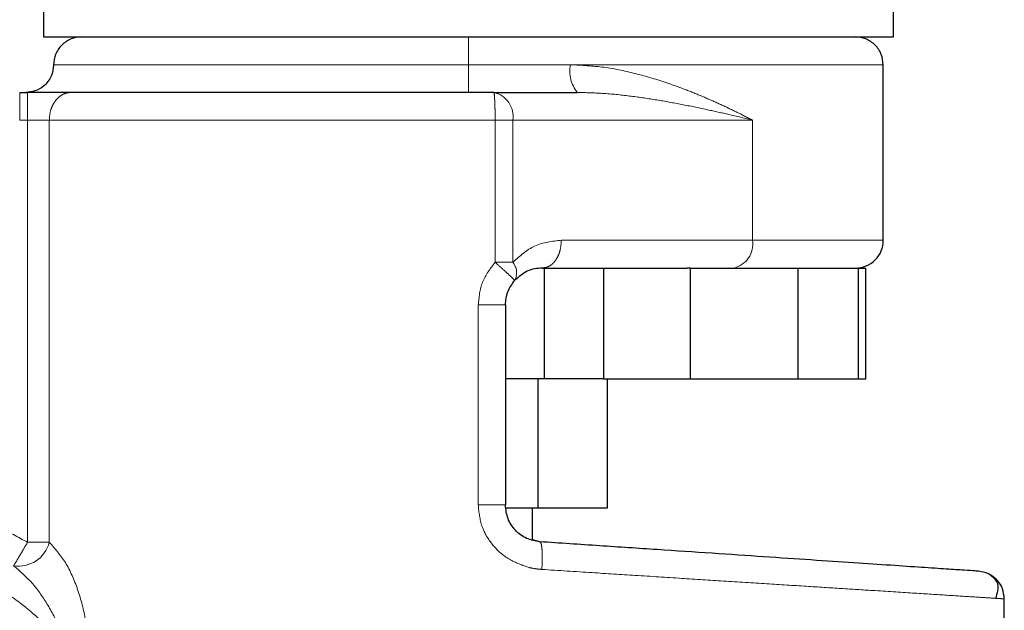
# Model space of a CAD drawing. Header units: millimetres. Extents: x 19 to 257, y 78 to 173.
# Tile 13 of 76: x 55.72 to 57.57, y 78.77 to 79.88. Entities that reach past the tile are written whole.
import ezdxf

# ---------------------------------------------------------------- set-up
doc = ezdxf.new("R2010")
doc.units = ezdxf.units.MM
doc.linetypes.add('PHANTOM', pattern=[12.7, 6.35, -1.27, 1.27, -1.27, 1.27, -1.27])

msp = doc.modelspace()

# ---------------------------------------------------------------- linework, layer by layer
at = {"color": 7, "linetype": 'Continuous', "lineweight": 25}
for p, q in [((55.7672, 79.9549), (55.7672, 79.8434)), ((57.3634, 79.8434), (57.3634, 79.9549)), ((55.7672, 79.8434), (57.3634, 79.8434)), ((57.3443, 79.4616), (57.3443, 79.7913)), ((55.7225, 79.7393), (55.7374, 79.7393)), ((56.6128, 79.7393), (56.7697, 79.7393)), ((56.7041, 79.4096), (56.9759, 79.4096)), ((56.7076, 79.4096), (56.7076, 79.2014)), ((56.8187, 79.4096), (56.8187, 79.2014)), ((56.9825, 79.4096), (56.9759, 79.4096)), ((56.9825, 79.2014), (56.9825, 79.4096)), ((56.9825, 79.4096), (57.1837, 79.4096)), ((57.1837, 79.4096), (57.1837, 79.2014)), ((57.2782, 79.4096), (57.2977, 79.4096)), ((57.2977, 79.2014), (57.2977, 79.4096)), ((57.2977, 79.4096), (57.3113, 79.4096)), ((57.3113, 79.2014), (57.3113, 79.4096)), ((56.6347, 79.3402), (56.6347, 78.9647)), ((56.7076, 79.2014), (56.6347, 79.2014)), ((56.6955, 79.2014), (56.6955, 78.9585)), ((56.8187, 79.2014), (56.7076, 79.2014)), ((56.8187, 79.2014), (56.9825, 79.2014)), ((56.8257, 79.2014), (56.8257, 78.9585)), ((56.9825, 79.2014), (57.1837, 79.2014)), ((57.1837, 79.2014), (57.2977, 79.2014)), ((57.2977, 79.2014), (57.3113, 79.2014)), ((56.6955, 78.9585), (56.6359, 78.9585)), ((56.6853, 78.8992), (56.6853, 78.9585)), ((56.8257, 78.9585), (56.6955, 78.9585)), ((56.6994, 78.8955), (56.6853, 78.8989)), ((57.5716, 78.2992), (57.5716, 78.7884))]:
    msp.add_line(p, q, dxfattribs=at)
at = {"color": 8, "linetype": 'PHANTOM', "lineweight": 18}
for p, q in [((55.7862, 79.7913), (56.5653, 79.7913)), ((56.5653, 79.7913), (56.7569, 79.7913)), ((56.7569, 79.7913), (57.3443, 79.7913)), ((55.7225, 79.6872), (55.7225, 79.7393)), ((55.7374, 79.7393), (55.7374, 79.6872)), ((55.7374, 79.6872), (55.7225, 79.6872)), ((55.7374, 79.6872), (55.7374, 78.8946)), ((55.7781, 79.6872), (55.7374, 79.6872)), ((55.7781, 79.6872), (56.6154, 79.6872)), ((55.7781, 78.8946), (55.7781, 79.6872)), ((56.6154, 79.6872), (56.6154, 79.4203)), ((56.6154, 79.6872), (56.6484, 79.6872)), ((56.6484, 79.6872), (56.6484, 79.4203)), ((56.6484, 79.6872), (57.0988, 79.6872)), ((57.0988, 79.6872), (57.0988, 79.4616)), ((57.0988, 79.4616), (56.7397, 79.4616)), ((57.3443, 79.4616), (57.0988, 79.4616)), ((56.6484, 79.4203), (56.6154, 79.4203)), ((56.5836, 79.3402), (56.5836, 78.9647)), ((56.5836, 79.3402), (56.6347, 79.3402)), ((56.6347, 78.9647), (56.5836, 78.9647)), ((55.7781, 78.8946), (55.7374, 78.8946))]:
    msp.add_line(p, q, dxfattribs=at)
for centre, radius, start, end in [((56.8194, 79.7791), 0.0637, 168.9332, 218.7097), ((56.6027, 79.6941), 0.0463, 351.4152, 77.4002), ((57.0531, 79.4547), 0.0463, 282.5963, 8.5882), ((56.6254, 79.4006), 0.0303, 331.0635, 40.5358), ((55.7205, 78.9091), 0.0593, 260.8934, 345.8893)]:
    msp.add_arc(centre, radius, start, end, dxfattribs=at)
at = {"color": 7, "linetype": 'Continuous', "lineweight": 25}
for centre, radius, start, end in [((57.2923, 79.4616), 0.0521, 270, 0.0001), ((55.4722, 78.4484), 0.72, 105.8112, 311.2516), ((55.4722, 78.4484), 0.4685, 123.2858, 330.8783)]:
    msp.add_arc(centre, radius, start, end, dxfattribs=at)
for points, knots in [([(55.8383, 79.8434), (55.8317, 79.8427), (55.8217, 79.8416), (55.8096, 79.8351), (55.8012, 79.8284), (55.7945, 79.82), (55.788, 79.8079), (55.7869, 79.7979), (55.7862, 79.7913)], [0, 0, 0, 0, 0.2394735, 0.3683662, 0.5000117, 0.6316459, 0.7605381, 1, 1, 1, 1]), ([(57.3443, 79.7913), (57.3436, 79.7979), (57.3425, 79.8079), (57.3361, 79.82), (57.3293, 79.8284), (57.321, 79.8351), (57.3089, 79.8416), (57.2988, 79.8427), (57.2923, 79.8434)], [0, 0, 0, 0, 0.239465, 0.368372, 0.499998, 0.631645, 0.760552, 1, 1, 1, 1]), ([(55.7862, 79.7913), (55.7853, 79.7839), (55.7834, 79.7686), (55.7693, 79.7511), (55.7518, 79.741), (55.7399, 79.7398), (55.7342, 79.7393)], [0, 0, 0, 0, 0.270259, 0.562437, 0.789735, 1, 1, 1, 1]), ([(55.8188, 79.7393), (55.8136, 79.7393), (55.8031, 79.7393), (55.7829, 79.7393), (55.7606, 79.7393), (55.745, 79.7393), (55.7374, 79.7393)], [0, 0, 0, 0, 0.2468211, 0.5000078, 0.7531851, 1, 1, 1, 1]), ([(56.6128, 79.7393), (56.576, 79.7393), (56.5016, 79.7393), (56.3899, 79.7393), (56.279, 79.7393), (56.1715, 79.7393), (56.0697, 79.7393), (55.9759, 79.7393), (55.8909, 79.7393), (55.8427, 79.7393), (55.8188, 79.7393)], [0, 0, 0, 0, 0.12192, 0.246442, 0.372762, 0.5, 0.627238, 0.753557, 0.878079, 1, 1, 1, 1]), ([(56.7041, 79.4096), (56.6944, 79.4088), (56.6762, 79.4072), (56.6596, 79.3927), (56.6519, 79.386)], [0, 0, 0, 0, 0.533306, 1, 1, 1, 1]), ([(57.17, 79.4096), (57.1865, 79.4096), (57.2196, 79.4096), (57.256, 79.4096), (57.2708, 79.4096), (57.2782, 79.4096)], [0, 0, 0, 0, 0.333231, 0.667333, 1, 1, 1, 1]), ([(56.6347, 79.3402), (56.6355, 79.3486), (56.6371, 79.3654), (56.647, 79.3791), (56.6519, 79.386)], [0, 0, 0, 0, 0.499967, 1, 1, 1, 1]), ([(56.6994, 78.8955), (56.6909, 78.897), (56.6738, 78.9), (56.6524, 78.9162), (56.6376, 78.9385), (56.6356, 78.956), (56.6347, 78.9647)], [0, 0, 0, 0, 0.252081, 0.501726, 0.75058, 1, 1, 1, 1]), ([(57.523, 78.8403), (57.5217, 78.8404), (57.5191, 78.8406), (57.498, 78.842), (57.4646, 78.8442), (57.4182, 78.8473), (57.3597, 78.8512), (57.29, 78.8559), (57.2099, 78.8613), (57.1208, 78.8673), (57.0238, 78.8738), (56.9202, 78.8807), (56.8118, 78.888), (56.7369, 78.893), (56.6994, 78.8955)], [0, 0, 0, 0, 0.083265, 0.166495, 0.249769, 0.333065, 0.416338, 0.499665, 0.583022, 0.666359, 0.749753, 0.833171, 0.916563, 1, 1, 1, 1]), ([(57.5716, 78.7884), (57.5709, 78.7949), (57.5695, 78.8079), (57.5584, 78.8247), (57.5424, 78.8368), (57.5295, 78.8391), (57.523, 78.8403)], [0, 0, 0, 0, 0.250001, 0.500006, 0.750003, 1, 1, 1, 1]), ([(57.5555, 78.7894), (57.5587, 78.7991), (57.565, 78.8183), (57.5495, 78.8297), (57.5419, 78.8354)], [0, 0, 0, 0, 0.503793, 1, 1, 1, 1])]:
    msp.add_open_spline(points, degree=3, knots=knots, dxfattribs=at)
at = {"color": 8, "linetype": 'PHANTOM', "lineweight": 18}
for points, knots in [([(56.5653, 79.8434), (56.5653, 79.8424), (56.5653, 79.8405), (56.5653, 79.8264), (56.5653, 79.8089), (56.5653, 79.797), (56.5653, 79.7913)], [0, 0, 0, 0, 0.270258, 0.562436, 0.789738, 1, 1, 1, 1]), ([(56.5653, 79.7913), (56.5653, 79.7848), (56.5653, 79.7747), (56.5653, 79.7626), (56.5653, 79.7542), (56.5653, 79.7475), (56.5653, 79.741), (56.5653, 79.7399), (56.5653, 79.7393)], [0, 0, 0, 0, 0.239451, 0.36836, 0.499992, 0.631635, 0.760543, 1, 1, 1, 1]), ([(57.0988, 79.6872), (57.0887, 79.6924), (57.0695, 79.7022), (57.0392, 79.7166), (57.0087, 79.7302), (56.9767, 79.7433), (56.9352, 79.7586), (56.8835, 79.7743), (56.8211, 79.7881), (56.778, 79.7902), (56.7569, 79.7913)], [0, 0, 0, 0, 0.107147, 0.204005, 0.302614, 0.401255, 0.499784, 0.672475, 0.839553, 1, 1, 1, 1]), ([(55.8188, 79.7393), (55.8137, 79.7386), (55.8058, 79.7375), (55.7963, 79.731), (55.7898, 79.7243), (55.7845, 79.7159), (55.7794, 79.7038), (55.7786, 79.6937), (55.7781, 79.6872)], [0, 0, 0, 0, 0.239452, 0.368359, 0.499998, 0.631638, 0.760547, 1, 1, 1, 1]), ([(56.6154, 79.6872), (56.6153, 79.6937), (56.6153, 79.7038), (56.6149, 79.7159), (56.6146, 79.7243), (56.6142, 79.731), (56.6136, 79.7375), (56.6131, 79.7386), (56.6128, 79.7393)], [0, 0, 0, 0, 0.239451, 0.368359, 0.499998, 0.631633, 0.760542, 1, 1, 1, 1]), ([(56.7697, 79.7393), (56.7856, 79.7389), (56.819, 79.7381), (56.8677, 79.7329), (56.9162, 79.7259), (56.9634, 79.7174), (57.0077, 79.7083), (57.0532, 79.6982), (57.0824, 79.6912), (57.0988, 79.6872)], [0, 0, 0, 0, 0.131765, 0.277312, 0.418173, 0.560578, 0.70689, 0.834345, 1, 1, 1, 1]), ([(56.7397, 79.4616), (56.7225, 79.46), (56.6895, 79.4567), (56.6617, 79.4321), (56.6484, 79.4203)], [0, 0, 0, 0, 0.520107, 1, 1, 1, 1]), ([(56.7041, 79.4096), (56.7086, 79.4103), (56.7155, 79.4114), (56.7238, 79.4179), (56.7295, 79.4246), (56.7341, 79.4329), (56.7385, 79.445), (56.7393, 79.4551), (56.7397, 79.4616)], [0, 0, 0, 0, 0.239461, 0.368363, 0.5, 0.631643, 0.760547, 1, 1, 1, 1]), ([(56.6154, 79.4203), (56.6062, 79.4083), (56.5881, 79.3847), (56.5851, 79.3549), (56.5836, 79.3402)], [0, 0, 0, 0, 0.503137, 1, 1, 1, 1]), ([(56.6519, 79.386), (56.6515, 79.3866), (56.6507, 79.3878), (56.6424, 79.3959), (56.63, 79.4073), (56.6201, 79.416), (56.6154, 79.4203)], [0, 0, 0, 0, 0.240585, 0.499995, 0.759406, 1, 1, 1, 1]), ([(55.2595, 78.9219), (55.2782, 78.9295), (55.316, 78.945), (55.3763, 78.9597), (55.4385, 78.9677), (55.5018, 78.9679), (55.5647, 78.9605), (55.6257, 78.9455), (55.6838, 78.924), (55.7196, 78.9043), (55.7374, 78.8946)], [0, 0, 0, 0, 0.121855, 0.246364, 0.372714, 0.499999, 0.627285, 0.753634, 0.878144, 1, 1, 1, 1]), ([(56.5836, 78.9647), (56.585, 78.951), (56.5879, 78.9237), (56.6098, 78.8879), (56.6409, 78.8603), (56.6668, 78.8515), (56.6798, 78.8471)], [0, 0, 0, 0, 0.250317, 0.50004, 0.750024, 1, 1, 1, 1]), ([(55.7374, 78.8946), (55.7343, 78.8895), (55.7281, 78.8791), (55.7199, 78.8652), (55.7136, 78.8546), (55.7119, 78.8518), (55.7111, 78.8505)], [0, 0, 0, 0, 0.24186, 0.499598, 0.757564, 1, 1, 1, 1]), ([(55.7781, 78.8946), (55.7886, 78.8828), (55.8099, 78.8591), (55.8326, 78.8063), (55.8483, 78.748), (55.8504, 78.7063), (55.8515, 78.6854)], [0, 0, 0, 0, 0.2458962, 0.4943437, 0.7459078, 1, 1, 1, 1]), ([(56.6994, 78.8955), (56.7003, 78.8947), (56.7021, 78.893), (56.7036, 78.881), (56.7041, 78.8639), (56.7034, 78.8503), (56.7031, 78.8436)], [0, 0, 0, 0, 0.249996, 0.500008, 0.750005, 1, 1, 1, 1]), ([(55.8146, 78.6854), (55.804, 78.6995), (55.7819, 78.7291), (55.74, 78.769), (55.6893, 78.8057), (55.6294, 78.8361), (55.5613, 78.8573), (55.4873, 78.8668), (55.4103, 78.8626), (55.3343, 78.8439), (55.2633, 78.8114), (55.2008, 78.7672), (55.1491, 78.7144), (55.1093, 78.6564), (55.0813, 78.5966), (55.0641, 78.5377), (55.0559, 78.4817), (55.0552, 78.4283), (55.0611, 78.3752), (55.0745, 78.3202), (55.0974, 78.2633), (55.131, 78.2065), (55.1761, 78.1526), (55.2326, 78.105), (55.2991, 78.067), (55.3729, 78.0415), (55.4503, 78.0301), (55.5273, 78.0333), (55.6001, 78.0499), (55.6658, 78.0776), (55.7226, 78.1135), (55.7695, 78.1549), (55.8074, 78.1988), (55.8266, 78.2303), (55.8358, 78.2454)], [0, 0, 0, 0, 0.024611, 0.051424, 0.080457, 0.111628, 0.144739, 0.17945, 0.215289, 0.251681, 0.287991, 0.323594, 0.357938, 0.390581, 0.421222, 0.449692, 0.47594, 0.500002, 0.524049, 0.550281, 0.578737, 0.609363, 0.641994, 0.676327, 0.711924, 0.74823, 0.784623, 0.820469, 0.855189, 0.888313, 0.919498, 0.948545, 0.975374, 1, 1, 1, 1]), ([(55.8146, 78.6854), (55.809, 78.7026), (55.7979, 78.7364), (55.7731, 78.7819), (55.7447, 78.8218), (55.7221, 78.8411), (55.7111, 78.8505)], [0, 0, 0, 0, 0.265011, 0.521278, 0.76688, 1, 1, 1, 1]), ([(56.6798, 78.8471), (56.6842, 78.8462), (56.6919, 78.8446), (56.6998, 78.8439), (56.7031, 78.8436)], [0, 0, 0, 0, 0.575323, 1, 1, 1, 1]), ([(56.7031, 78.8436), (56.7347, 78.8416), (56.794, 78.8378), (56.8818, 78.8322), (56.9643, 78.827), (57.047, 78.8217), (57.1253, 78.8167), (57.1993, 78.812), (57.2655, 78.8078), (57.3336, 78.8035), (57.4005, 78.7992), (57.4618, 78.7953), (57.5104, 78.7922), (57.5453, 78.79), (57.5675, 78.7886), (57.5702, 78.7884), (57.5716, 78.7884)], [0, 0, 0, 0, 0.066618, 0.125141, 0.189875, 0.250256, 0.316305, 0.380007, 0.44136, 0.500366, 0.585655, 0.668945, 0.75024, 0.834102, 0.917354, 1, 1, 1, 1])]:
    msp.add_open_spline(points, degree=3, knots=knots, dxfattribs=at)

doc.saveas('drawing.dxf')
